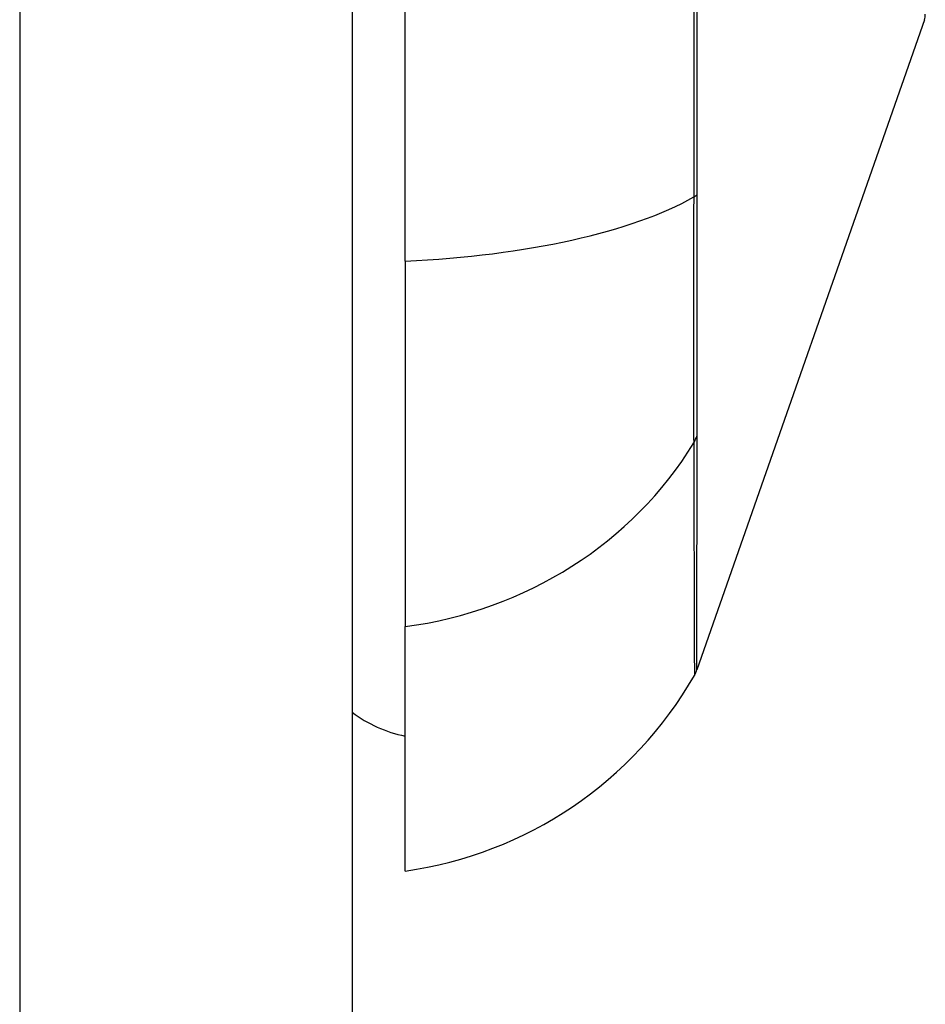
# Model space of a CAD drawing. Header units: inches. Extents: x 19 to 446, y 48 to 210.
# Tile 106 of 256: x 130.165 to 130.434, y 138.656 to 138.949. Entities that reach past the tile are written whole.
import ezdxf

# ---------------------------------------------------------------- set-up
doc = ezdxf.new("R2010")
doc.units = ezdxf.units.IN
doc.header["$MEASUREMENT"] = 0
doc.layers.add('Visible Edges(ANSI)', color=7, linetype='Continuous', lineweight=25)
doc.layers.add('Visible Tangent Edges(ANSI)', color=7, linetype='Continuous', lineweight=25)

msp = doc.modelspace()

# ---------------------------------------------------------------- linework, layer by layer
at = {"layer": 'Visible Edges(ANSI)'}
for p, q in [((130.2636105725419, 140.6312767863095), (130.2636105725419, 110.9112767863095)), ((130.279358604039, 138.8775887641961), (130.279358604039, 139.7349648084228)), ((130.4340030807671, 138.9494679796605), (130.3662657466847, 138.7559327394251)), ((130.279358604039, 138.8775887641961), (130.279358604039, 138.7688030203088)), ((130.2793586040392, 138.696040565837), (130.279358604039, 138.7688030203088))]:
    msp.add_line(p, q, dxfattribs=at)
for centre, radius, start, end in [((130.4293581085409, 138.9510937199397), 0.0049212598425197, 340.7099537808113, 359.8268552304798), ((130.2630406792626, 138.8130181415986), 0.1181102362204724, 277.9412965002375, 330.1831145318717), ((130.3569758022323, 138.7591842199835), 0.0098425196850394, 330.1831145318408, 340.7099537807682), ((130.2872326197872, 138.7747807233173), 0.0393700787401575, 233.1301023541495, 258.4630409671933)]:
    msp.add_arc(centre, radius, start, end, dxfattribs=at)
at = {"layer": 'Visible Tangent Edges(ANSI)'}
for p, q in [((130.1646105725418, 140.6312767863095), (130.1646105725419, 110.9112767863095)), ((130.3663018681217, 138.8974695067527), (130.366301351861, 138.8979416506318)), ((130.366301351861, 138.8255521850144), (130.3663018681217, 138.8257208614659))]:
    msp.add_line(p, q, dxfattribs=at)
at = {"layer": 'Visible Tangent Edges(ANSI)', "flags": 128}
for points in [[(130.3654551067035, 139.5135693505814), (130.365472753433, 139.479053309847), (130.3654877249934, 139.4444166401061), (130.3654996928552, 139.4097006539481), (130.3655083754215, 139.3749568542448), (130.3655136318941, 139.3402204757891), (130.3655153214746, 139.3054937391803), (130.3655134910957, 139.270778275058), (130.3655079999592, 139.2360748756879), (130.3654991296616, 139.201413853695), (130.3654871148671, 139.1668353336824), (130.3654721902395, 139.1323794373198), (130.3654545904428, 139.0980861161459), (130.3654346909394, 139.0639607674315), (130.3654129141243, 139.0300171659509), (130.3653895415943, 138.9962949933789), (130.3653649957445, 138.9628176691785), (130.3653396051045, 138.9296085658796), (130.3653131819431, 138.8966928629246)], [(130.366301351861, 138.8979416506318), (130.36629999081, 138.9307301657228), (130.3662977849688, 138.96381649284), (130.3662947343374, 138.9971754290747), (130.3662910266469, 139.0307840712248), (130.3662868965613, 139.0646186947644), (130.3662825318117, 139.0986396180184), (130.3662782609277, 139.1328333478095), (130.3662742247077, 139.1671935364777), (130.3662707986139, 139.2016795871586), (130.366268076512, 139.23625070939), (130.3662663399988, 139.2708661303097), (130.3662657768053, 139.3054947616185), (130.3662663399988, 139.3401346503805), (130.3662679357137, 139.3747830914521), (130.36627056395, 139.4094368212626), (130.3662740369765, 139.4440598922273), (130.3662780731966, 139.4786001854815), (130.3662824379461, 139.5130157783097)], [(130.3653131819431, 138.8966928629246), (130.365301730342, 138.8924981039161), (130.3652914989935, 138.8883644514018), (130.3652824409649, 138.884297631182), (130.3652745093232, 138.8803035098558), (130.3652676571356, 138.8763878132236), (130.365261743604, 138.8725565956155), (130.3652568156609, 138.8688152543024), (130.3652528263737, 138.8651687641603), (130.3652497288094, 138.8616220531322), (130.365247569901, 138.8581799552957), (130.3652462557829, 138.8548474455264), (130.3652458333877, 138.851629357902), (130.3652463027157, 138.8485306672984), (130.3652476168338, 138.8455563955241), (130.3652497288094, 138.8427111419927), (130.365252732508, 138.8399982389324), (130.3652566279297, 138.8374210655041), (130.36526150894, 138.8349829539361), (130.3652673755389, 138.832687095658), (130.365274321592, 138.8305369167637), (130.3652823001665, 138.8285357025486), (130.365291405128, 138.8266866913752), (130.3653016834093, 138.8249932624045), (130.3653131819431, 138.8234587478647)], [(130.3663018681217, 138.8257208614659), (130.3663020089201, 138.8272633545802), (130.3663020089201, 138.8289561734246), (130.3663019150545, 138.8307963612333), (130.3663017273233, 138.8327808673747), (130.3663014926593, 138.834906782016), (130.3663012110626, 138.8371710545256), (130.3663008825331, 138.8395707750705), (130.3663006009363, 138.842102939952), (130.3663003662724, 138.8447645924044), (130.3663001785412, 138.8475526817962), (130.3663000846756, 138.8504642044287), (130.3663000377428, 138.8534948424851), (130.3663000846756, 138.8566399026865), (130.366300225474, 138.8598948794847), (130.3663003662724, 138.8632553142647), (130.3663005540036, 138.8667165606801), (130.3663007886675, 138.8702741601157), (130.3663010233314, 138.8739236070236), (130.3663013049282, 138.8776603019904), (130.366301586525, 138.8814792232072), (130.3663018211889, 138.8853748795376), (130.3663019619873, 138.8893420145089), (130.3663020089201, 138.8933753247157), (130.3663018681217, 138.8974695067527)], [(130.3653131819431, 138.8234587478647), (130.3653375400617, 138.817898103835), (130.3653405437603, 138.8125266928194), (130.3653523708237, 138.8073956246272), (130.3653649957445, 138.8024939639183), (130.3653773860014, 138.7978220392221), (130.3653895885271, 138.7933816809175), (130.3654014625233, 138.7891744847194), (130.3654130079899, 138.7852019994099), (130.3654241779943, 138.7814657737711), (130.3654349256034, 138.7779670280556), (130.3654451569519, 138.7747067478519), (130.3654548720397, 138.771685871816), (130.3654640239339, 138.768905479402), (130.3654725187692, 138.7663664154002), (130.3654803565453, 138.76406900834), (130.3654874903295, 138.7620135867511), (130.3654939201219, 138.7602003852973), (130.3654995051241, 138.7586297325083), (130.3655042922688, 138.7573017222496), (130.3655082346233, 138.7562161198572), (130.3655113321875, 138.7553725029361), (130.3655135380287, 138.7547704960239), (130.3655148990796, 138.7544096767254), (130.3655153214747, 138.7542896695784)], [(130.3662657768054, 138.7559322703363), (130.3662659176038, 138.7560534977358), (130.3662663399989, 138.7564179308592), (130.3662670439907, 138.7570258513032), (130.3662679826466, 138.7578776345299), (130.3662692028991, 138.758973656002), (130.3662706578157, 138.7603142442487), (130.3662723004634, 138.7618995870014), (130.3662740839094, 138.7637293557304), (130.3662760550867, 138.7658030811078), (130.3662781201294, 138.7681203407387), (130.3662802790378, 138.7706807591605), (130.366282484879, 138.7734836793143), (130.3662846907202, 138.7765281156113), (130.3662868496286, 138.7798128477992), (130.366289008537, 138.7833366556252), (130.366291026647, 138.7870984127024), (130.3662929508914, 138.7910966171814), (130.3662947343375, 138.7953295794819), (130.3662963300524, 138.7997955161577), (130.3662977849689, 138.8044926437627), (130.3662990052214, 138.8094190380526), (130.3662999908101, 138.814570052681), (130.3663007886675, 138.8199179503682), (130.366301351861, 138.8255521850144)]]:
    msp.add_lwpolyline(points, dxfattribs=at)
at = {"layer": 'Visible Tangent Edges(ANSI)'}
for centre, major_axis, ratio, start_param, end_param in [((130.2630406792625, 138.9161866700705), (0.1181102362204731, 1.2e-14), 0.3299598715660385, 4.850990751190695, 5.759350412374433), ((130.3567904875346, 138.8983173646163), (0.0098424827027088, -2.69814243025e-05), 0.32572000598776, 5.76024913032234, 6.02395609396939), ((130.2630406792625, 138.8792292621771), (-0.1181102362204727, -8.86e-14), 0.9439949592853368, 1.709398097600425, 2.617757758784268), ((130.3567904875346, 138.8281062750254), (0.0098422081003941, 7.83164027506e-05), 0.9454627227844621, 5.751833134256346, 6.015540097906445)]:
    msp.add_ellipse(centre, major_axis=major_axis, ratio=ratio, start_param=start_param, end_param=end_param, dxfattribs=at)

doc.saveas('drawing.dxf')
